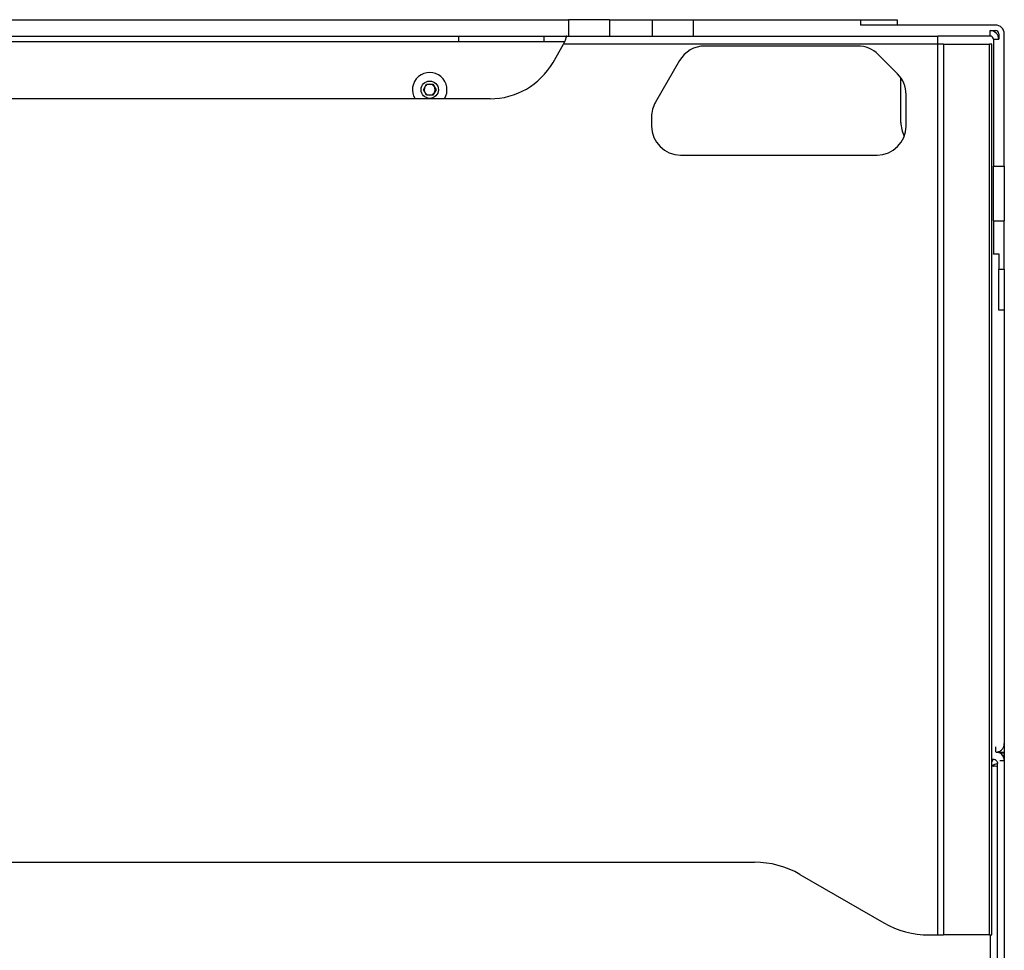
# Model space of a CAD drawing. Header units: millimetres. Extents: x 155400 to 158181, y 110534 to 115156.
# Tile 91 of 121: x 157022 to 157293, y 113828 to 114084. Entities that reach past the tile are written whole.
import ezdxf

# ---------------------------------------------------------------- set-up
doc = ezdxf.new("R2010")
doc.units = ezdxf.units.MM

msp = doc.modelspace()

# ---------------------------------------------------------------- linework, layer by layer
at = {"color": 7, "linetype": 'Continuous', "lineweight": 25}
for p, q in [((156968.45, 114083.58), (157172.7, 114083.58)), ((157172.7, 114083.58), (157172.7, 114079.08)), ((157183.98, 114083.58), (157172.7, 114083.58)), ((157183.98, 114083.58), (157183.98, 114079.08)), ((157183.98, 114083.58), (157195.7, 114083.58)), ((157195.7, 114083.58), (157195.7, 114079.08)), ((157195.7, 114083.58), (157206.98, 114083.58)), ((157206.98, 114083.58), (157206.98, 114079.08)), ((157206.98, 114083.58), (157253.07, 114083.58)), ((157253.07, 114083.58), (157253.07, 114082.08)), ((157253.07, 114083.58), (157263.07, 114083.58)), ((157263.07, 114083.58), (157263.07, 114082.08)), ((157290.17, 114082.08), (157253.07, 114082.08)), ((157288.67, 114079.08), (157288.67, 114080.58)), ((157288.67, 114080.58), (157290.17, 114080.58)), ((156998.56, 114079.08), (157142.59, 114079.08)), ((157142.59, 114077.58), (157142.59, 114079.08)), ((157142.59, 114079.08), (157166.08, 114079.08)), ((157166.08, 114077.58), (157166.08, 114079.08)), ((157166.08, 114079.08), (157172.08, 114079.08)), ((157172.31, 114079.08), (157172.08, 114079.08)), ((157172.08, 114078.68), (157172.08, 114079.08)), ((157172.31, 114079.08), (157274.26, 114079.08)), ((157274.26, 114076.83), (157274.26, 114079.08)), ((157288.67, 114079.08), (157274.26, 114079.08)), ((157289.57, 114078.18), (157291.07, 114078.18)), ((157289.57, 114078.18), (157289.57, 114043.3)), ((157291.07, 114079.68), (157291.07, 114078.18)), ((157292.57, 114043.3), (157292.57, 114079.68)), ((156998.56, 114077.58), (157142.59, 114077.58)), ((157142.59, 114077.58), (157166.08, 114077.58)), ((157166.08, 114077.58), (157171.66, 114077.58)), ((157168.48, 114071.83), (157171.36, 114076.83)), ((157274.26, 114076.83), (157171.36, 114076.83)), ((157252.26, 114076.33), (157210.19, 114076.33)), ((157274.26, 113831.83), (157274.26, 114076.83)), ((157275.85, 114076.83), (157274.26, 114076.83)), ((157275.85, 114076.83), (157275.85, 113831.83)), ((157275.85, 114076.83), (157288.47, 114076.83)), ((157288.47, 113831.83), (157288.47, 114076.83)), ((157289.13, 114076.83), (157288.47, 114076.83)), ((157289.13, 113831.83), (157289.13, 114076.83)), ((157263.23, 114068.68), (157257.92, 114073.99)), ((157203.26, 114072.33), (157196.65, 114060.87)), ((157264.13, 114055.33), (157264.13, 114067.6)), ((157132.84, 114064.33), (157133.71, 114065.83)), ((157133.71, 114062.83), (157132.84, 114064.33)), ((157133.71, 114065.83), (157135.44, 114065.83)), ((157135.44, 114065.83), (157136.31, 114064.33)), ((157136.31, 114064.33), (157135.44, 114062.83)), ((157151.15, 114061.83), (156989.99, 114061.83)), ((157135.44, 114062.83), (157133.71, 114062.83)), ((157265.57, 114054.33), (157265.57, 114063.02)), ((157195.57, 114056.87), (157195.57, 114054.33)), ((157203.57, 114046.33), (157257.57, 114046.33)), ((157289.57, 114043.3), (157292.57, 114043.3)), ((157289.57, 114028.27), (157289.57, 114043.3)), ((157292.57, 114043.3), (157292.57, 114028.27)), ((157289.57, 114028.27), (157292.57, 114028.27)), ((157289.57, 114028.27), (157289.57, 114019.2)), ((157292.57, 114014.96), (157292.57, 114028.27)), ((157289.57, 114019.2), (157291.07, 114019.2)), ((157289.57, 114019.08), (157289.57, 114019.2)), ((157291.07, 114019.08), (157289.57, 114019.08)), ((157291.07, 114019.2), (157291.07, 114014.96)), ((157291.07, 114014.96), (157292.57, 114014.96)), ((157291.07, 114003.68), (157291.07, 114014.96)), ((157292.57, 114014.96), (157292.57, 114003.68)), ((157292.57, 114003.68), (157291.07, 114003.68)), ((157292.57, 114003.68), (157292.57, 113884.48)), ((157290.17, 113883.58), (157290.17, 113882.08)), ((157292.57, 113884.48), (157292.57, 113882.08)), ((157289.13, 113880.2), (157289.45, 113880.2)), ((157290.32, 113882.08), (157292.57, 113882.08)), ((157291.57, 113881.7), (157291.57, 113882.08)), ((157291.57, 113881.88), (157292.57, 113881.88)), ((157292.57, 113881.17), (157292.13, 113881.17)), ((157292.34, 113880.83), (157292.57, 113880.83)), ((157292.57, 113882.08), (157292.57, 113881.88)), ((157292.57, 113881.88), (157292.57, 113881.17)), ((157292.57, 113881.17), (157292.57, 113880.83)), ((157292.57, 113880.83), (157292.57, 113879.83)), ((157289.13, 113878.31), (157289.69, 113878.26)), ((157290.69, 113878.14), (157290.69, 113878.96)), ((157290.7, 113714.53), (157290.7, 113878.14)), ((157291.34, 113879.83), (157292.57, 113879.83)), ((157292.57, 113879.83), (157292.57, 113714.33)), ((156917.27, 113851.83), (157223.88, 113851.83)), ((157236.38, 113848.48), (157259.41, 113835.18)), ((157271.91, 113831.83), (157274.26, 113831.83)), ((157274.26, 113831.83), (157275.85, 113831.83)), ((157288.47, 113831.83), (157275.85, 113831.83)), ((157288.47, 113831.83), (157289.13, 113831.83)), ((157288.82, 113714.33), (157288.82, 113831.83))]:
    msp.add_line(p, q, dxfattribs=at)
msp.add_circle((157134.57, 114064.33), 2.38, dxfattribs=at)
for centre, radius, start, end in [((157288.67, 114078.18), 2.4, 0, 90), ((157290.17, 114079.68), 2.4, 0, 90), ((157290.17, 114079.68), 0.9, 0, 90), ((157288.67, 114078.18), 0.9, 0, 90), ((157210.19, 114068.33), 8, 90, 150), ((157252.26, 114068.33), 8, 45, 90), ((157151.15, 114081.83), 20, 270, 330), ((157134.57, 114064.33), 4.75, 328.2431, 211.7569), ((157257.57, 114063.02), 8, 0, 45), ((157134.57, 114064.33), 1.5, 150, 210), ((157134.57, 114064.33), 1.5, 90, 150), ((157134.57, 114064.33), 1.5, 30, 90), ((157134.57, 114064.33), 1.5, 330, 30), ((157134.57, 114064.33), 1.5, 210, 270), ((157134.57, 114064.33), 1.5, 270, 330), ((157203.57, 114056.87), 8, 150, 180), ((157203.57, 114054.33), 8, 180, 270), ((157257.57, 114054.33), 8, 270, 0), ((157272.13, 114055.33), 8, 180, 208.1401), ((157290.32, 113879.83), 2.25, 0, 90), ((157223.88, 113826.83), 25, 60, 90), ((157271.91, 113856.83), 25, 240, 270)]:
    msp.add_arc(centre, radius, start, end, dxfattribs=at)
for points in [[(157171.79, 114077.9), (157171.72, 114077.73), (157171.58, 114077.39), (157171.43, 114077.02), (157171.36, 114076.83)], [(157290.42, 113878.18), (157290.21, 113878.2), (157289.96, 113878.23), (157289.69, 113878.26)], [(157290.69, 113878.14), (157290.61, 113878.15), (157290.52, 113878.17), (157290.42, 113878.18)]]:
    msp.add_open_spline(points, degree=3, dxfattribs=at)
for points, knots in [([(157172.31, 114079.08), (157172.28, 114079.06), (157172.22, 114079.02), (157172.1, 114078.73), (157171.96, 114078.35), (157171.85, 114078.05), (157171.79, 114077.9)], [0, 0, 0, 0, 0.280359, 0.540036, 0.779649, 1, 1, 1, 1]), ([(157290.32, 113882.09), (157290.37, 113882.09), (157290.47, 113882.1), (157290.62, 113882.12), (157290.77, 113882.16), (157290.92, 113882.2), (157291.06, 113882.25), (157291.29, 113882.35), (157291.59, 113882.53), (157291.93, 113882.83), (157292.21, 113883.19), (157292.4, 113883.55), (157292.5, 113883.88), (157292.56, 113884.18), (157292.57, 113884.38), (157292.57, 113884.48)], [0, 0, 0, 0, 0.041952, 0.083581, 0.125053, 0.166535, 0.208194, 0.250194, 0.375038, 0.50006, 0.624904, 0.749926, 0.833467, 0.91638, 1, 1, 1, 1]), ([(157289.13, 113879.26), (157289.14, 113879.29), (157289.24, 113879.58), (157289.35, 113879.92), (157289.43, 113880.14), (157289.45, 113880.2)], [0, 0, 0, 0, 0.08888, 0.755657, 1, 1, 1, 1]), ([(157289.45, 113880.2), (157289.61, 113880.2), (157289.78, 113880.17), (157290, 113880.08), (157290.08, 113880.05), (157290.21, 113879.96), (157290.28, 113879.9), (157290.45, 113879.73), (157290.54, 113879.59), (157290.66, 113879.29), (157290.69, 113879.12), (157290.69, 113878.96)], [0, 0, 0, 0, 0.25, 0.25, 0.375, 0.375, 0.5, 0.5, 0.75, 0.75, 1, 1, 1, 1]), ([(157290.69, 113878.96), (157290.63, 113878.94), (157290.41, 113878.86), (157289.89, 113878.69), (157289.38, 113878.52), (157289.13, 113878.44)], [0, 0, 0, 0, 0.160457, 0.598323, 1, 1, 1, 1])]:
    msp.add_open_spline(points, degree=3, knots=knots, dxfattribs=at)

doc.saveas('drawing.dxf')
